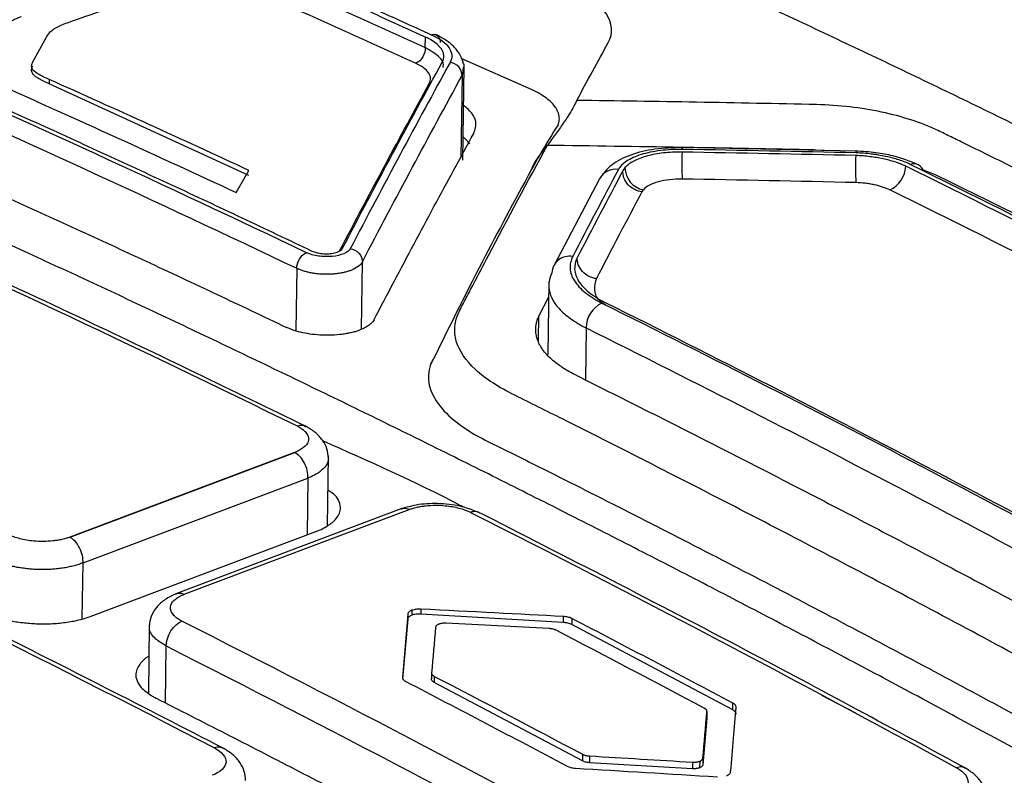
# Model space of a CAD drawing. Header units: millimetres. Extents: x -945 to 1227, y -951 to 1232.
# Tile 54 of 171: x 1004 to 1023, y -525 to -510. Entities that reach past the tile are written whole.
import ezdxf

# ---------------------------------------------------------------- set-up
doc = ezdxf.new("R2010")
doc.units = ezdxf.units.MM

msp = doc.modelspace()

# ---------------------------------------------------------------- linework, layer by layer
at = {"color": 7, "linetype": 'Continuous', "lineweight": 25}
for p, q in [((1004.176, -511.091), (1004.446, -510.598)), ((1011.855, -510.812), (1011.857, -510.607)), ((1013.947, -511.642), (1012.559, -511.027)), ((1012.589, -513.018), (1012.615, -511.182)), ((1004.493, -511.437), (1004.492, -511.521)), ((1008.399, -513.318), (1004.492, -511.521)), ((1020.282, -512.838), (1016.878, -512.769)), ((1019.501, -512.811), (1019.715, -512.827)), ((1008.156, -513.651), (1008.401, -513.216)), ((1021.587, -513.201), (1021.847, -513.304)), ((1015.263, -513.379), (1014.369, -515.082)), ((1014.274, -515.391), (1014.254, -516.82)), ((1014.269, -515.698), (1014.077, -516.065)), ((1009.297, -518.736), (1004.895, -520.395)), ((1004.901, -520.398), (1009.303, -518.74)), ((1009.94, -520.171), (1009.959, -518.806)), ((1005.156, -520.898), (1009.558, -519.239)), ((1011.394, -519.835), (1006.969, -521.504)), ((1007.138, -521.513), (1011.54, -519.853)), ((1005.312, -521.942), (1009.714, -520.283)), ((1011.514, -521.901), (1011.513, -521.997)), ((1011.593, -521.827), (1011.592, -521.923)), ((1011.77, -521.804), (1011.768, -521.9)), ((1014.553, -522.064), (1011.768, -521.9)), ((1006.453, -522.112), (1006.434, -523.446)), ((1011.513, -521.997), (1011.412, -523.165)), ((1014.555, -521.947), (1014.553, -522.064)), ((1014.726, -521.989), (1014.724, -522.106)), ((1017.873, -523.776), (1014.724, -522.106)), ((1011.979, -523.054), (1011.977, -523.171)), ((1012.031, -523.119), (1012.029, -523.237)), ((1014.929, -524.774), (1012.029, -523.237)), ((1017.873, -523.776), (1017.875, -523.644)), ((1020.282, -523.842), (1019.617, -523.492)), ((1017.368, -523.808), (1017.366, -523.94)), ((1017.366, -523.94), (1017.287, -524.85)), ((1014.931, -524.643), (1014.929, -524.774)), ((1015.068, -524.677), (1015.066, -524.809)), ((1017.083, -524.927), (1015.066, -524.809)), ((1017.085, -524.799), (1017.083, -524.927)), ((1017.226, -524.781), (1017.224, -524.909)), ((1017.289, -524.722), (1017.287, -524.85))]:
    msp.add_line(p, q, dxfattribs=at)
at = {"color": 250, "linetype": 'Continuous', "lineweight": 25}
for p, q in [((1012.598, -511.213), (1012.575, -511.361)), ((1012.575, -511.361), (1012.553, -512.962)), ((1009.34, -515.133), (1009.323, -516.351)), ((1010.605, -516.325), (1010.623, -515.006)), ((1014.071, -516.548), (1014.077, -516.065)), ((1015.003, -516.3), (1014.989, -517.322)), ((1009.558, -519.239), (1009.542, -520.348)), ((1005.14, -521.994), (1005.156, -520.898)), ((1006.769, -523.643), (1006.785, -522.525))]:
    msp.add_line(p, q, dxfattribs=at)
at = {"color": 7, "linetype": 'Continuous', "lineweight": 25, "flags": 128}
msp.add_lwpolyline([(1012.726, -512.698), (1012.692, -512.655), (1012.596, -512.558)], dxfattribs=at)
at = {"color": 7, "linetype": 'Continuous', "lineweight": 25}
for centre, radius, start, end in [((1021.049, -513.093), 4.175, 176.7732, 184.0302), ((1024.244, -513.182), 3.97, 176.3042, 183.9357), ((1016.204, -513.162), 0.44, 180.0468, 259.6169), ((1020.726, -513.11), 0.534, 294.3761, 357.3113), ((1014.677, -515.24), 0.344, 79.4439, 176.6245), ((1015.542, -516.3), 0.539, 115.1929, 179.9796), ((1004.769, -520.65), 0.285, 62.2717, 63.7688)]:
    msp.add_arc(centre, radius, start, end, dxfattribs=at)
at = {"color": 250, "linetype": 'Continuous', "lineweight": 25}
for centre, radius, start, end in [((1016.844, -512.798), 0.0442, 350.2412, 39.6325), ((1020.249, -512.866), 0.0432, 349.9175, 40.7784), ((1015.577, -513.554), 0.359, 80.8277, 150.833), ((1021.418, -513.281), 0.195, 14.3248, 110.8199)]:
    msp.add_arc(centre, radius, start, end, dxfattribs=at)
at = {"color": 7, "linetype": 'Continuous', "lineweight": 25}
for points, knots in [([(934.731, -528.016), (957.926, -516.708), (981.163, -506.922), (1027.433, -490.518), (1050.465, -483.899), (1073.251, -478.905)], [0, 0, 0, 0, 0.5, 0.5, 1, 1, 1, 1]), ([(1010.751, -506.503), (1011.203, -506.698), (1012.108, -507.089), (1013.465, -507.687), (1014.822, -508.293), (1016.18, -508.907), (1017.538, -509.53), (1018.895, -510.162), (1020.253, -510.803), (1021.611, -511.452), (1022.969, -512.11), (1024.328, -512.776), (1025.686, -513.452), (1027.045, -514.135), (1028.403, -514.828), (1029.762, -515.529), (1030.668, -516.003), (1031.121, -516.24)], [0, 0, 0, 0, 0.066691, 0.133371, 0.200043, 0.266708, 0.333367, 0.400022, 0.466675, 0.533327, 0.59998, 0.666635, 0.733294, 0.799958, 0.86663, 0.93331, 1, 1, 1, 1]), ([(1011.857, -510.607), (1011.395, -510.397), (1010.471, -509.977), (1009.086, -509.358), (1007.7, -508.747), (1006.777, -508.348), (1006.315, -508.148)], [0, 0, 0, 0, 0.24999, 0.499983, 0.749984, 1, 1, 1, 1]), ([(1006.426, -508.101), (1006.821, -508.272), (1007.745, -508.671), (1009.223, -509.322), (1010.676, -509.971), (1011.601, -510.392), (1011.972, -510.56)], [0, 0, 0, 0, 0.213912, 0.499998, 0.799471, 1, 1, 1, 1]), ([(1131.358, -509.443), (1108.574, -514.436), (1085.545, -521.054), (1039.281, -537.456), (1016.046, -547.239), (992.854, -558.546)], [0, 0, 0, 0, 0.5, 0.5, 1, 1, 1, 1]), ([(1015.436, -510.716), (1015.538, -510.53), (1015.521, -510.334), (1015.267, -509.96), (1015.031, -509.782), (1014.705, -509.63)], [0, 0, 0, 0, 0.5, 0.5, 1, 1, 1, 1]), ([(1003.944, -510.21), (1003.917, -510.22), (1003.863, -510.239), (1003.794, -510.272), (1003.734, -510.308), (1003.684, -510.346), (1003.644, -510.387), (1003.626, -510.416), (1003.617, -510.43)], [0, 0, 0, 0, 0.169631, 0.33573, 0.500032, 0.664326, 0.830404, 1, 1, 1, 1]), ([(1012.188, -511.095), (1012.195, -511.08), (1012.21, -511.049), (1012.218, -511.004), (1012.218, -510.963), (1012.212, -510.926), (1012.2, -510.893), (1012.186, -510.865), (1012.157, -510.817), (1012.098, -510.752), (1011.992, -510.673), (1011.901, -510.628), (1011.857, -510.607)], [0, 0, 0, 0, 0.094602, 0.181499, 0.260689, 0.332171, 0.395944, 0.452009, 0.500363, 0.677737, 0.844279, 1, 1, 1, 1]), ([(1011.972, -510.56), (1011.982, -510.557), (1012.005, -510.551), (1012.034, -510.553), (1012.065, -510.56), (1012.103, -510.581), (1012.139, -510.632), (1012.146, -510.686), (1012.149, -510.712)], [0, 0, 0, 0, 0.117261, 0.241132, 0.317555, 0.500729, 0.759356, 1, 1, 1, 1]), ([(1011.972, -510.56), (1012.135, -510.635), (1012.256, -510.724), (1012.383, -510.912), (1012.39, -511.011), (1012.339, -511.104)], [0, 0, 0, 0, 0.5, 0.5, 1, 1, 1, 1]), ([(1012.601, -511.122), (1012.584, -511.067), (1012.551, -510.959), (1012.431, -510.804), (1012.269, -510.665), (1012.129, -510.594), (1012.06, -510.559)], [0, 0, 0, 0, 0.254345, 0.507374, 0.757093, 1, 1, 1, 1]), ([(1011.855, -510.812), (1011.857, -510.864), (1011.841, -510.933), (1011.772, -511.051), (1011.722, -511.096), (1011.678, -511.115)], [0, 0, 0, 0, 0.5, 0.5, 1, 1, 1, 1]), ([(1001.387, -511.006), (1001.845, -511.209), (1002.762, -511.615), (1004.138, -512.235), (1005.513, -512.862), (1006.888, -513.498), (1008.263, -514.141), (1009.179, -514.577), (1009.637, -514.794)], [0, 0, 0, 0, 0.166792, 0.3335291, 0.5002149, 0.6668529, 0.8334468, 1, 1, 1, 1]), ([(1011.932, -511.517), (1011.97, -511.448), (1011.966, -511.379), (1011.871, -511.238), (1011.786, -511.175), (1011.663, -511.119)], [0, 0, 0, 0, 0.5, 0.5, 1, 1, 1, 1]), ([(1012.575, -511.361), (1012.577, -511.307), (1012.555, -511.241), (1012.463, -511.14), (1012.397, -511.11), (1012.339, -511.104)], [0, 0, 0, 0, 0.5, 0.5, 1, 1, 1, 1]), ([(1012.59, -511.113), (1012.597, -511.124), (1012.619, -511.157), (1012.606, -511.191), (1012.598, -511.213)], [0, 0, 0, 0, 0.333523, 1, 1, 1, 1]), ([(1004.492, -511.521), (1004.437, -511.496), (1004.353, -511.457), (1004.257, -511.402), (1004.197, -511.359), (1004.159, -511.314), (1004.145, -511.267), (1004.151, -511.219), (1004.166, -511.187), (1004.174, -511.171)], [0, 0, 0, 0, 0.250832, 0.387006, 0.501145, 0.623861, 0.749788, 0.864262, 1, 1, 1, 1]), ([(1014.434, -512.365), (1014.443, -512.348), (1014.461, -512.312), (1014.475, -512.259), (1014.481, -512.205), (1014.477, -512.151), (1014.463, -512.096), (1014.44, -512.041), (1014.4, -511.973), (1014.334, -511.892), (1014.231, -511.803), (1014.103, -511.719), (1013.999, -511.668), (1013.947, -511.642)], [0, 0, 0, 0, 0.0717104, 0.1427673, 0.2135093, 0.2842794, 0.3554201, 0.4272687, 0.5001525, 0.6270683, 0.7514625, 0.8751559, 1, 1, 1, 1]), ([(1014.82, -511.846), (1014.808, -511.871), (1014.773, -511.947), (1014.708, -512.061), (1014.63, -512.185), (1014.531, -512.332), (1014.401, -512.508), (1014.297, -512.65), (1014.245, -512.721)], [0, 0, 0, 0, 0.080943, 0.242611, 0.377678, 0.499722, 0.749839, 1, 1, 1, 1]), ([(1012.804, -512.493), (1012.829, -512.416), (1012.869, -512.289), (1012.787, -512.1), (1012.669, -511.998), (1012.604, -511.942)], [0, 0, 0, 0, 0.416999, 0.678724, 1, 1, 1, 1]), ([(1021.86, -512.421), (1021.553, -512.279), (1021.187, -512.16), (1020.388, -511.989), (1019.952, -511.938), (1019.513, -511.928)], [0, 0, 0, 0, 0.5, 0.5, 1, 1, 1, 1]), ([(1014.455, -512.322), (1014.337, -512.51), (1014.142, -512.818), (1013.968, -513.137), (1013.9, -513.261)], [0, 0, 0, 0, 0.608848, 1, 1, 1, 1]), ([(1038.298, -521.06), (1038.215, -521.011), (1038.127, -520.964), (1037.956, -520.867), (1037.699, -520.723), (1037.1, -520.388), (1035.902, -519.721), (1033.506, -518.405), (1030.081, -516.572), (1026.656, -514.805), (1024.258, -513.601), (1023.059, -513.008), (1022.459, -512.714), (1022.202, -512.588), (1022.031, -512.505), (1021.948, -512.462), (1021.86, -512.421)], [0, 0, 0, 0, 0.015625, 0.015625, 0.03125, 0.0625, 0.125, 0.25, 0.5, 0.75, 0.875, 0.9375, 0.96875, 0.984375, 0.984375, 1, 1, 1, 1]), ([(1000.89, -512.502), (1001.348, -512.705), (1002.265, -513.111), (1003.64, -513.73), (1005.016, -514.357), (1006.391, -514.993), (1007.766, -515.636), (1008.683, -516.072), (1009.141, -516.29)], [0, 0, 0, 0, 0.166746, 0.333456, 0.500132, 0.66678, 0.833401, 1, 1, 1, 1]), ([(1010.852, -516.137), (1010.983, -515.888), (1011.244, -515.391), (1011.635, -514.654), (1012.025, -513.925), (1012.415, -513.204), (1012.674, -512.73), (1012.804, -512.493)], [0, 0, 0, 0, 0.20056, 0.400837, 0.600833, 0.800553, 1, 1, 1, 1]), ([(1038.537, -533.285), (1038.09, -533.012), (1037.195, -532.467), (1035.852, -531.659), (1034.509, -530.858), (1033.166, -530.066), (1031.822, -529.281), (1030.479, -528.504), (1029.136, -527.734), (1027.792, -526.973), (1026.448, -526.22), (1025.105, -525.474), (1023.761, -524.736), (1022.417, -524.006), (1021.073, -523.284), (1019.728, -522.569), (1018.384, -521.863), (1017.039, -521.164), (1015.695, -520.473), (1014.35, -519.79), (1013.005, -519.115), (1011.661, -518.448), (1010.316, -517.788), (1008.97, -517.137), (1007.625, -516.493), (1006.28, -515.857), (1004.934, -515.229), (1003.589, -514.609), (1002.243, -513.996), (1000.897, -513.391), (1000, -512.994), (999.552, -512.796)], [0, 0, 0, 0, 0.034527, 0.069044, 0.103552, 0.138053, 0.172546, 0.207033, 0.241513, 0.275989, 0.31046, 0.344927, 0.379391, 0.413852, 0.448312, 0.482771, 0.517229, 0.551688, 0.586148, 0.620609, 0.655073, 0.68954, 0.724011, 0.758487, 0.792967, 0.827454, 0.861947, 0.896448, 0.930956, 0.965473, 1, 1, 1, 1]), ([(1038.397, -525.414), (1036.594, -525.379), (1034.34, -525.347), (1031.858, -525.33), (1031.181, -525.327), (1030.73, -525.325), (1030.504, -525.325), (1030.052, -525.319), (1029.826, -525.31), (1029.376, -525.273), (1028.705, -525.193), (1027.857, -524.993), (1027.299, -524.783), (1026.949, -524.631), (1026.788, -524.547), (1026.32, -524.291), (1026.012, -524.119), (1025.082, -523.608), (1023.222, -522.592), (1020.121, -520.937), (1017.019, -519.333), (1015.158, -518.392), (1014.228, -517.926), (1013.916, -517.772), (1013.453, -517.54), (1013.306, -517.46), (1013.048, -517.293), (1012.708, -517.031), (1012.454, -516.652), (1012.425, -516.365), (1012.442, -516.174), (1012.472, -516.08), (1012.558, -515.894), (1012.609, -515.802), (1012.706, -515.617), (1012.85, -515.341), (1013.38, -514.332), (1013.861, -513.431), (1014.245, -512.721)], [0, 0, 0, 0, 0.125, 0.15625, 0.171875, 0.171875, 0.1875, 0.1875, 0.203125, 0.203125, 0.21875, 0.25, 0.265625, 0.265625, 0.28125, 0.28125, 0.3125, 0.3125, 0.375, 0.5, 0.625, 0.6875, 0.6875, 0.71875, 0.71875, 0.734375, 0.734375, 0.75, 0.78125, 0.796875, 0.796875, 0.8125, 0.8125, 0.828125, 0.828125, 0.84375, 0.875, 1, 1, 1, 1]), ([(1014.245, -512.721), (1015.121, -512.732), (1016.435, -512.751), (1017.968, -512.779), (1018.625, -512.792), (1018.953, -512.799), (1019.063, -512.802), (1019.282, -512.805), (1019.391, -512.807), (1019.501, -512.811)], [0, 0, 0, 0, 0.5, 0.75, 0.875, 0.875, 0.9375, 0.9375, 1, 1, 1, 1]), ([(1016.878, -512.769), (1016.699, -512.774), (1016.343, -512.784), (1015.864, -512.902), (1015.475, -513.095), (1015.334, -513.285), (1015.263, -513.379)], [0, 0, 0, 0, 0.252641, 0.502792, 0.7516, 1, 1, 1, 1]), ([(1016.888, -512.805), (1016.743, -512.803), (1016.597, -512.811), (1016.317, -512.846), (1016.192, -512.872), (1016.023, -512.925), (1015.972, -512.945), (1015.878, -512.988), (1015.836, -513.011), (1015.718, -513.089), (1015.664, -513.143), (1015.634, -513.2)], [0, 0, 0, 0, 0.25, 0.25, 0.5, 0.5, 0.625, 0.625, 0.75, 0.75, 1, 1, 1, 1]), ([(1016.881, -512.858), (1016.754, -512.856), (1016.633, -512.862), (1016.403, -512.888), (1016.294, -512.908), (1016.094, -512.962), (1016.006, -512.996), (1015.863, -513.073), (1015.806, -513.115), (1015.764, -513.162)], [0, 0, 0, 0, 0.25, 0.25, 0.5, 0.5, 0.75, 0.75, 1, 1, 1, 1]), ([(1021.505, -513.104), (1021.345, -513.041), (1021.091, -512.942), (1020.661, -512.862), (1020.413, -512.846), (1020.282, -512.838)], [0, 0, 0, 0, 0.443711, 0.704505, 1, 1, 1, 1]), ([(1021.26, -513.135), (1021.194, -513.102), (1021.123, -513.075), (1020.974, -513.028), (1020.896, -513.007), (1020.733, -512.972), (1020.564, -512.945), (1020.383, -512.929), (1020.282, -512.926)], [0, 0, 0, 0, 0.25, 0.25, 0.5, 0.5, 0.75, 1, 1, 1, 1]), ([(1021.349, -513.099), (1021.317, -513.083), (1021.282, -513.068), (1021.208, -513.039), (1021.165, -513.024), (1021.044, -512.985), (1020.957, -512.962), (1020.819, -512.933), (1020.75, -512.92), (1020.679, -512.909), (1020.632, -512.902), (1020.609, -512.899), (1020.483, -512.883), (1020.386, -512.876), (1020.292, -512.874)], [0, 0, 0, 0, 0.125, 0.125, 0.25, 0.25, 0.5, 0.5, 0.625, 0.6875, 0.6875, 0.75, 0.75, 1, 1, 1, 1]), ([(1013.928, -513.207), (1013.605, -513.805), (1012.928, -515.058), (1012.287, -516.356), (1011.952, -517.034)], [0, 0, 0, 0, 0.477506, 1, 1, 1, 1]), ([(1016.095, -513.635), (1016.05, -513.629), (1016.001, -513.615), (1015.907, -513.568), (1015.862, -513.535), (1015.789, -513.456), (1015.761, -513.41), (1015.726, -513.316), (1015.719, -513.269), (1015.721, -513.227)], [0, 0, 0, 0, 0.25, 0.25, 0.5, 0.5, 0.75, 0.75, 1, 1, 1, 1]), ([(1016.885, -513.386), (1016.802, -513.385), (1016.719, -513.389), (1016.558, -513.407), (1016.484, -513.421), (1016.283, -513.475), (1016.18, -513.531), (1016.124, -513.594)], [0, 0, 0, 0, 0.25, 0.25, 0.5, 0.5, 1, 1, 1, 1]), ([(1020.947, -513.596), (1020.908, -513.577), (1020.859, -513.558), (1020.756, -513.525), (1020.701, -513.511), (1020.615, -513.492), (1020.586, -513.487), (1020.527, -513.477), (1020.499, -513.473), (1020.403, -513.461), (1020.341, -513.456), (1020.283, -513.455)], [0, 0, 0, 0, 0.25, 0.25, 0.5, 0.5, 0.625, 0.625, 0.75, 0.75, 1, 1, 1, 1]), ([(1009.524, -518.228), (1008.087, -517.53), (1004.913, -515.988), (1001.741, -514.544), (1000.004, -513.754)], [0, 0, 0, 0, 0.4524808, 1, 1, 1, 1]), ([(1010.386, -514.751), (1010.367, -514.788), (1010.323, -514.821), (1010.199, -514.873), (1010.118, -514.892), (1009.943, -514.907), (1009.849, -514.905), (1009.675, -514.88), (1009.594, -514.858), (1009.532, -514.828)], [0, 0, 0, 0, 0.25, 0.25, 0.5, 0.5, 0.75, 0.75, 1, 1, 1, 1]), ([(1010.386, -514.751), (1010.444, -514.758), (1010.51, -514.788), (1010.603, -514.887), (1010.625, -514.952), (1010.623, -515.006)], [0, 0, 0, 0, 0.5, 0.5, 1, 1, 1, 1]), ([(1009.34, -515.133), (1009.339, -515.081), (1009.356, -515.012), (1009.426, -514.894), (1009.477, -514.85), (1009.52, -514.831)], [0, 0, 0, 0, 0.5, 0.5, 1, 1, 1, 1]), ([(1009.637, -514.794), (1009.651, -514.8), (1009.679, -514.813), (1009.729, -514.827), (1009.784, -514.838), (1009.843, -514.846), (1009.904, -514.849), (1009.965, -514.847), (1010.025, -514.841), (1010.082, -514.83), (1010.115, -514.82), (1010.131, -514.815)], [0, 0, 0, 0, 0.105466, 0.212314, 0.320558, 0.43021, 0.541282, 0.653786, 0.767733, 0.883135, 1, 1, 1, 1]), ([(1014.74, -514.902), (1014.73, -514.928), (1014.717, -514.962), (1014.706, -514.993), (1014.702, -515.006), (1014.701, -515.012), (1014.7, -515.015), (1014.699, -515.016), (1014.694, -515.037), (1014.691, -515.057), (1014.688, -515.096), (1014.688, -515.117), (1014.695, -515.218), (1014.723, -515.297), (1014.823, -515.457), (1014.893, -515.533), (1015.007, -515.625), (1015.043, -515.652), (1015.088, -515.683), (1015.108, -515.696), (1015.121, -515.704), (1015.129, -515.71), (1015.18, -515.742), (1015.239, -515.775), (1015.313, -515.813)], [0, 0, 0, 0, 0.0625, 0.09375, 0.109375, 0.117188, 0.117188, 0.125, 0.125, 0.1875, 0.1875, 0.25, 0.25, 0.5, 0.5, 0.75, 0.75, 0.8125, 0.84375, 0.859375, 0.859375, 0.875, 0.875, 1, 1, 1, 1]), ([(1014.827, -514.925), (1014.789, -515), (1014.774, -515.076), (1014.781, -515.191), (1014.788, -515.231), (1014.814, -515.308), (1014.833, -515.345), (1014.904, -515.459), (1014.974, -515.534), (1015.147, -515.673), (1015.251, -515.739), (1015.375, -515.8)], [0, 0, 0, 0, 0.25, 0.25, 0.375, 0.375, 0.5, 0.5, 0.75, 0.75, 1, 1, 1, 1]), ([(1015.203, -515.335), (1015.157, -515.329), (1015.108, -515.315), (1015.014, -515.268), (1014.969, -515.235), (1014.896, -515.156), (1014.868, -515.11), (1014.833, -515.017), (1014.826, -514.97), (1014.827, -514.928)], [0, 0, 0, 0, 0.25, 0.25, 0.5, 0.5, 0.75, 0.75, 1, 1, 1, 1]), ([(1010.4, -515.173), (1010.377, -515.181), (1010.333, -515.197), (1010.258, -515.216), (1010.18, -515.231), (1010.098, -515.242), (1010.014, -515.249), (1009.929, -515.251), (1009.845, -515.249), (1009.761, -515.243), (1009.68, -515.233), (1009.602, -515.22), (1009.529, -515.203), (1009.46, -515.182), (1009.396, -515.159), (1009.359, -515.142), (1009.34, -515.133)], [0, 0, 0, 0, 0.07523, 0.14987, 0.223922, 0.297386, 0.370263, 0.442556, 0.514264, 0.585391, 0.655936, 0.725902, 0.79529, 0.864101, 0.932337, 1, 1, 1, 1]), ([(1010.852, -516.138), (1010.844, -516.151), (1010.828, -516.178), (1010.791, -516.217), (1010.737, -516.26), (1010.661, -516.306), (1010.59, -516.334), (1010.554, -516.349)], [0, 0, 0, 0, 0.166973, 0.333315, 0.500769, 0.750658, 1, 1, 1, 1]), ([(1014.077, -516.065), (1014.067, -516.088), (1014.045, -516.133), (1014.025, -516.2), (1014.013, -516.266), (1014.009, -516.33), (1014.013, -516.393), (1014.023, -516.453), (1014.039, -516.511), (1014.06, -516.567), (1014.085, -516.62), (1014.106, -516.655), (1014.116, -516.672)], [0, 0, 0, 0, 0.115585, 0.227889, 0.33683, 0.44233, 0.54432, 0.642742, 0.73755, 0.82871, 0.916198, 1, 1, 1, 1]), ([(1010.554, -516.349), (1010.53, -516.357), (1010.481, -516.374), (1010.4, -516.394), (1010.314, -516.412), (1010.192, -516.43), (1010.033, -516.444), (1009.837, -516.444), (1009.642, -516.428), (1009.456, -516.396), (1009.283, -516.351), (1009.188, -516.31), (1009.141, -516.29)], [0, 0, 0, 0, 0.0622769, 0.1242985, 0.1866789, 0.2500215, 0.375751, 0.5000014, 0.6242989, 0.749618, 0.8752748, 1, 1, 1, 1]), ([(1014.808, -517.227), (1014.768, -517.206), (1014.689, -517.166), (1014.58, -517.101), (1014.479, -517.034), (1014.376, -516.957), (1014.277, -516.87), (1014.185, -516.772), (1014.139, -516.705), (1014.116, -516.672)], [0, 0, 0, 0, 0.124277, 0.248567, 0.373323, 0.498993, 0.666965, 0.833608, 1, 1, 1, 1]), ([(1012.001, -516.919), (1011.865, -517.182), (1011.894, -517.458), (1012.238, -517.99), (1012.551, -518.245), (1012.975, -518.467)], [0, 0, 0, 0, 0.5, 0.5, 1, 1, 1, 1]), ([(1014.808, -517.227), (1015.287, -517.466), (1016.244, -517.943), (1017.679, -518.671), (1019.115, -519.407), (1020.55, -520.152), (1021.986, -520.907), (1023.421, -521.67), (1024.856, -522.443), (1026.291, -523.223), (1027.248, -523.752), (1027.726, -524.016)], [0, 0, 0, 0, 0.111123, 0.222237, 0.333345, 0.444449, 0.555551, 0.666655, 0.777763, 0.888877, 1, 1, 1, 1]), ([(1009.344, -518.217), (1009.36, -518.226), (1009.402, -518.248), (1009.456, -518.285), (1009.501, -518.325), (1009.566, -518.404), (1009.587, -518.516), (1009.499, -518.627), (1009.412, -518.683), (1009.352, -518.714), (1009.318, -518.728), (1009.297, -518.736)], [0, 0, 0, 0, 0.056063, 0.143231, 0.221616, 0.286588, 0.570575, 0.784555, 0.892118, 0.932128, 1, 1, 1, 1]), ([(1009.958, -518.846), (1009.954, -518.786), (1009.944, -518.667), (1009.851, -518.494), (1009.709, -518.339), (1009.58, -518.262), (1009.516, -518.224)], [0, 0, 0, 0, 0.256835, 0.512059, 0.76117, 1, 1, 1, 1]), ([(1012.611, -519.81), (1012.587, -519.798), (1011.667, -519.313), (1010.746, -518.907), (1009.85, -518.512)], [0, 0, 0, 0, 0.026405, 1, 1, 1, 1]), ([(1012.975, -518.467), (1013.112, -518.539), (1013.259, -518.608), (1013.543, -518.749), (1013.969, -518.962), (1014.963, -519.46), (1016.95, -520.467), (1019.789, -521.938), (1022.627, -523.451), (1024.613, -524.532), (1025.606, -525.078), (1026.032, -525.313), (1026.245, -525.431), (1026.316, -525.47), (1026.456, -525.549), (1026.526, -525.589), (1026.599, -525.628)], [0, 0, 0, 0, 0.03125, 0.03125, 0.0625, 0.125, 0.25, 0.5, 0.75, 0.875, 0.9375, 0.96875, 0.96875, 0.984375, 0.984375, 1, 1, 1, 1]), ([(1009.558, -519.239), (1009.562, -519.146), (1009.537, -519.037), (1009.443, -518.852), (1009.375, -518.777), (1009.303, -518.74)], [0, 0, 0, 0, 0.5, 0.5, 1, 1, 1, 1]), ([(1007.91, -524.531), (1006.372, -523.74), (1002.974, -521.994), (999.575, -520.353), (997.715, -519.454)], [0, 0, 0, 0, 0.452481, 1, 1, 1, 1]), ([(1009.714, -520.283), (1009.716, -520.283), (1009.737, -520.274), (1009.811, -520.245), (1009.954, -520.174), (1010.127, -520.039), (1010.211, -519.869), (1010.18, -519.706), (1010.11, -519.577), (1010, -519.509), (1009.95, -519.478)], [0, 0, 0, 0, 0.004309, 0.042377, 0.151713, 0.327777, 0.570198, 0.728228, 0.875977, 1, 1, 1, 1]), ([(1012.847, -519.894), (1012.761, -519.859), (1012.564, -519.779), (1012.157, -519.73), (1011.713, -519.743), (1011.478, -519.814), (1011.36, -519.849)], [0, 0, 0, 0, 0.204076, 0.469332, 0.734547, 1, 1, 1, 1]), ([(1011.54, -519.853), (1011.559, -519.846), (1011.607, -519.829), (1011.689, -519.808), (1011.78, -519.791), (1011.899, -519.775), (1012.054, -519.766), (1012.23, -519.775), (1012.384, -519.796), (1012.516, -519.824), (1012.611, -519.854), (1012.685, -519.882), (1012.719, -519.898), (1012.741, -519.909)], [0, 0, 0, 0, 0.057261, 0.142831, 0.219808, 0.285746, 0.428412, 0.571053, 0.678086, 0.785198, 0.892427, 0.92882, 1, 1, 1, 1]), ([(1022.492, -524.95), (1021.04, -524.164), (1017.832, -522.426), (1014.622, -520.787), (1012.865, -519.89)], [0, 0, 0, 0, 0.452481, 1, 1, 1, 1]), ([(1004.895, -520.395), (1004.876, -520.402), (1004.828, -520.419), (1004.746, -520.44), (1004.655, -520.457), (1004.535, -520.473), (1004.381, -520.482), (1004.205, -520.475), (1004.05, -520.455), (1003.919, -520.427), (1003.824, -520.398), (1003.749, -520.371), (1003.716, -520.355), (1003.694, -520.345)], [0, 0, 0, 0, 0.056843, 0.142761, 0.219483, 0.285624, 0.428256, 0.570887, 0.677939, 0.785092, 0.892373, 0.930328, 1, 1, 1, 1]), ([(1005.156, -520.898), (1005.158, -520.856), (1005.154, -520.808), (1005.132, -520.706), (1005.113, -520.653), (1005.064, -520.556), (1005.033, -520.511), (1004.968, -520.441), (1004.933, -520.415), (1004.901, -520.398)], [0, 0, 0, 0, 0.25, 0.25, 0.5, 0.5, 0.75, 0.75, 1, 1, 1, 1]), ([(1005.156, -520.898), (1005.127, -520.908), (1005.072, -520.929), (1004.98, -520.956), (1004.885, -520.978), (1004.786, -520.997), (1004.685, -521.012), (1004.581, -521.022), (1004.477, -521.029), (1004.372, -521.031), (1004.267, -521.029), (1004.164, -521.024), (1004.063, -521.015), (1003.964, -521.002), (1003.869, -520.986), (1003.777, -520.967), (1003.689, -520.945), (1003.606, -520.92), (1003.528, -520.893), (1003.456, -520.863), (1003.411, -520.842), (1003.389, -520.831)], [0, 0, 0, 0, 0.057009, 0.11353, 0.169563, 0.225108, 0.280167, 0.334739, 0.388823, 0.442422, 0.495535, 0.548161, 0.600303, 0.651959, 0.703131, 0.753818, 0.804021, 0.85374, 0.902976, 0.951729, 1, 1, 1, 1]), ([(1006.975, -521.503), (1006.902, -521.538), (1006.753, -521.609), (1006.586, -521.765), (1006.474, -521.946), (1006.46, -522.073), (1006.452, -522.137)], [0, 0, 0, 0, 0.239375, 0.488344, 0.743276, 1, 1, 1, 1]), ([(1007.092, -522.04), (1007.076, -522.032), (1007.034, -522.009), (1006.98, -521.971), (1006.934, -521.929), (1006.869, -521.849), (1006.848, -521.735), (1006.936, -521.623), (1007.026, -521.564), (1007.087, -521.533), (1007.122, -521.52), (1007.138, -521.513)], [0, 0, 0, 0, 0.056413, 0.143298, 0.221965, 0.286708, 0.570718, 0.784647, 0.892169, 0.947489, 1, 1, 1, 1]), ([(1003.193, -521.854), (1003.222, -521.868), (1003.281, -521.895), (1003.379, -521.933), (1003.485, -521.968), (1003.598, -521.999), (1003.718, -522.027), (1003.843, -522.05), (1003.974, -522.068), (1004.11, -522.082), (1004.248, -522.09), (1004.388, -522.092), (1004.529, -522.089), (1004.67, -522.08), (1004.808, -522.065), (1004.943, -522.043), (1005.074, -522.016), (1005.198, -521.982), (1005.274, -521.956), (1005.312, -521.942)], [0, 0, 0, 0, 0.053444, 0.107554, 0.162332, 0.21778, 0.273898, 0.330688, 0.38815, 0.446287, 0.505098, 0.564585, 0.624749, 0.685591, 0.747112, 0.809313, 0.872193, 0.935756, 1, 1, 1, 1]), ([(1011.768, -521.9), (1011.752, -521.9), (1011.72, -521.899), (1011.673, -521.903), (1011.629, -521.91), (1011.604, -521.918), (1011.592, -521.923)], [0, 0, 0, 0, 0.248327, 0.498756, 0.749012, 1, 1, 1, 1]), ([(1006.785, -522.525), (1006.785, -522.483), (1006.792, -522.434), (1006.822, -522.332), (1006.846, -522.279), (1006.907, -522.183), (1006.943, -522.141), (1007.019, -522.076), (1007.057, -522.054), (1007.092, -522.04)], [0, 0, 0, 0, 0.25, 0.25, 0.5, 0.5, 0.75, 0.75, 1, 1, 1, 1]), ([(1011.592, -521.923), (1011.58, -521.928), (1011.557, -521.937), (1011.533, -521.955), (1011.517, -521.975), (1011.514, -521.99), (1011.513, -521.997)], [0, 0, 0, 0, 0.255109, 0.500032, 0.744938, 1, 1, 1, 1]), ([(1012.093, -522.111), (1012.087, -522.115), (1012.074, -522.123), (1012.068, -522.132), (1012.064, -522.136)], [0, 0, 0, 0, 0.501455, 1, 1, 1, 1]), ([(1012.12, -522.098), (1012.115, -522.1), (1012.105, -522.104), (1012.097, -522.109), (1012.093, -522.111)], [0, 0, 0, 0, 0.51301, 1, 1, 1, 1]), ([(1012.158, -522.087), (1012.152, -522.089), (1012.138, -522.092), (1012.126, -522.096), (1012.12, -522.098)], [0, 0, 0, 0, 0.486867, 1, 1, 1, 1]), ([(1012.221, -522.079), (1012.21, -522.08), (1012.188, -522.081), (1012.168, -522.085), (1012.158, -522.087)], [0, 0, 0, 0, 0.500993, 1, 1, 1, 1]), ([(1012.262, -522.08), (1012.255, -522.079), (1012.241, -522.079), (1012.227, -522.079), (1012.221, -522.079)], [0, 0, 0, 0, 0.512768, 1, 1, 1, 1]), ([(1014.724, -522.106), (1014.713, -522.101), (1014.689, -522.09), (1014.647, -522.077), (1014.601, -522.068), (1014.569, -522.065), (1014.553, -522.064)], [0, 0, 0, 0, 0.248298, 0.498575, 0.748682, 1, 1, 1, 1]), ([(1012.064, -522.136), (1012.062, -522.14), (1012.059, -522.146), (1012.058, -522.153), (1012.057, -522.157)], [0, 0, 0, 0, 0.487096, 1, 1, 1, 1]), ([(1014.325, -522.19), (1014.318, -522.188), (1014.302, -522.186), (1014.287, -522.185), (1014.279, -522.185)], [0, 0, 0, 0, 0.4868639, 1, 1, 1, 1]), ([(1014.385, -522.205), (1014.376, -522.201), (1014.357, -522.195), (1014.336, -522.191), (1014.325, -522.19)], [0, 0, 0, 0, 0.500892, 1, 1, 1, 1]), ([(1014.415, -522.218), (1014.411, -522.215), (1014.401, -522.211), (1014.39, -522.207), (1014.385, -522.205)], [0, 0, 0, 0, 0.512688, 1, 1, 1, 1]), ([(1006.444, -522.731), (1006.438, -522.733), (1006.363, -522.77), (1006.256, -522.881), (1006.173, -523.039), (1006.201, -523.202), (1006.295, -523.351), (1006.43, -523.459), (1006.544, -523.524), (1006.575, -523.54), (1006.584, -523.545), (1006.587, -523.547), (1006.588, -523.547), (1006.588, -523.548)], [0, 0, 0, 0, 0.012951, 0.174123, 0.411906, 0.572801, 0.724502, 0.927516, 0.980136, 0.994157, 0.998097, 0.999302, 1, 1, 1, 1]), ([(1011.979, -523.054), (1011.979, -523.057), (1011.978, -523.063), (1011.98, -523.069), (1011.981, -523.072)], [0, 0, 0, 0, 0.513002, 1, 1, 1, 1]), ([(1011.981, -523.072), (1011.983, -523.077), (1011.988, -523.087), (1011.998, -523.096), (1012.003, -523.101)], [0, 0, 0, 0, 0.50124, 1, 1, 1, 1]), ([(1012.029, -523.237), (1012.021, -523.232), (1012.004, -523.222), (1011.988, -523.206), (1011.978, -523.189), (1011.977, -523.177), (1011.977, -523.171)], [0, 0, 0, 0, 0.254905, 0.49974, 0.744709, 1, 1, 1, 1]), ([(1012.003, -523.101), (1012.007, -523.104), (1012.015, -523.11), (1012.026, -523.116), (1012.031, -523.119)], [0, 0, 0, 0, 0.4869302, 1, 1, 1, 1]), ([(1006.588, -523.548), (1007.041, -523.777), (1007.946, -524.237), (1009.304, -524.935), (1010.661, -525.641), (1012.019, -526.355), (1013.376, -527.076), (1014.734, -527.804), (1015.639, -528.296), (1016.091, -528.542)], [0, 0, 0, 0, 0.142864, 0.285721, 0.428574, 0.571426, 0.714279, 0.857136, 1, 1, 1, 1]), ([(1017.343, -523.76), (1017.339, -523.757), (1017.331, -523.751), (1017.321, -523.745), (1017.315, -523.742)], [0, 0, 0, 0, 0.487125, 1, 1, 1, 1]), ([(1017.365, -523.79), (1017.363, -523.784), (1017.359, -523.774), (1017.348, -523.765), (1017.343, -523.76)], [0, 0, 0, 0, 0.501306, 1, 1, 1, 1]), ([(1017.368, -523.808), (1017.368, -523.805), (1017.368, -523.799), (1017.366, -523.793), (1017.365, -523.79)], [0, 0, 0, 0, 0.512853, 1, 1, 1, 1]), ([(1017.939, -523.859), (1017.938, -523.851), (1017.938, -523.837), (1017.925, -523.815), (1017.904, -523.794), (1017.884, -523.782), (1017.873, -523.776)], [0, 0, 0, 0, 0.248449, 0.498761, 0.748885, 1, 1, 1, 1]), ([(1007.729, -524.52), (1007.88, -524.599), (1007.963, -524.702), (1007.946, -524.9), (1007.846, -524.994), (1007.682, -525.056)], [0, 0, 0, 0, 0.5, 0.5, 1, 1, 1, 1]), ([(1008.338, -525.158), (1008.334, -525.098), (1008.325, -524.979), (1008.235, -524.806), (1008.098, -524.65), (1007.972, -524.57), (1007.91, -524.531)], [0, 0, 0, 0, 0.2565264, 0.5114678, 0.7606163, 1, 1, 1, 1]), ([(1015.066, -524.809), (1015.053, -524.808), (1015.027, -524.805), (1014.991, -524.798), (1014.957, -524.788), (1014.939, -524.779), (1014.929, -524.774)], [0, 0, 0, 0, 0.255373, 0.500381, 0.745193, 1, 1, 1, 1]), ([(1014.931, -524.643), (1014.936, -524.645), (1014.945, -524.65), (1014.956, -524.654), (1014.962, -524.656)], [0, 0, 0, 0, 0.512971, 1, 1, 1, 1]), ([(1014.962, -524.656), (1014.971, -524.66), (1014.99, -524.666), (1015.011, -524.67), (1015.022, -524.672)], [0, 0, 0, 0, 0.50088, 1, 1, 1, 1]), ([(1015.022, -524.672), (1015.029, -524.673), (1015.044, -524.676), (1015.06, -524.677), (1015.068, -524.677)], [0, 0, 0, 0, 0.486644, 1, 1, 1, 1]), ([(1017.085, -524.799), (1017.092, -524.799), (1017.105, -524.8), (1017.119, -524.8), (1017.125, -524.8)], [0, 0, 0, 0, 0.512675, 1, 1, 1, 1]), ([(1017.125, -524.8), (1017.136, -524.799), (1017.158, -524.798), (1017.178, -524.794), (1017.188, -524.793)], [0, 0, 0, 0, 0.500779, 1, 1, 1, 1]), ([(1017.188, -524.793), (1017.194, -524.791), (1017.208, -524.788), (1017.22, -524.784), (1017.226, -524.781)], [0, 0, 0, 0, 0.486706, 1, 1, 1, 1]), ([(1017.226, -524.781), (1017.231, -524.779), (1017.241, -524.776), (1017.249, -524.771), (1017.253, -524.769)], [0, 0, 0, 0, 0.512891, 1, 1, 1, 1]), ([(1017.253, -524.769), (1017.259, -524.765), (1017.272, -524.757), (1017.279, -524.747), (1017.282, -524.743)], [0, 0, 0, 0, 0.501385, 1, 1, 1, 1]), ([(1017.282, -524.743), (1017.284, -524.739), (1017.288, -524.733), (1017.289, -524.725), (1017.289, -524.722)], [0, 0, 0, 0, 0.4870954, 1, 1, 1, 1]), ([(1017.224, -524.909), (1017.214, -524.912), (1017.194, -524.919), (1017.159, -524.925), (1017.122, -524.928), (1017.096, -524.927), (1017.083, -524.927)], [0, 0, 0, 0, 0.2557051, 0.5008111, 0.745499, 1, 1, 1, 1]), ([(1017.287, -524.85), (1017.286, -524.855), (1017.284, -524.867), (1017.271, -524.883), (1017.252, -524.897), (1017.234, -524.905), (1017.224, -524.909)], [0, 0, 0, 0, 0.254753, 0.499544, 0.744569, 1, 1, 1, 1]), ([(1022.254, -524.908), (1022.27, -524.918), (1022.312, -524.942), (1022.366, -524.982), (1022.411, -525.027), (1022.476, -525.112), (1022.496, -525.232), (1022.409, -525.346), (1022.322, -525.404), (1022.263, -525.436), (1022.229, -525.45), (1022.207, -525.458)], [0, 0, 0, 0, 0.056229, 0.143243, 0.221705, 0.286609, 0.570581, 0.784562, 0.892129, 0.931584, 1, 1, 1, 1]), ([(1022.857, -525.553), (1022.852, -525.492), (1022.843, -525.372), (1022.753, -525.196), (1022.616, -525.037), (1022.489, -524.955), (1022.427, -524.914)], [0, 0, 0, 0, 0.256604, 0.511445, 0.760508, 1, 1, 1, 1])]:
    msp.add_open_spline(points, degree=3, knots=knots, dxfattribs=at)
for points in [[(1006.313, -508.353), (1008.16, -509.148), (1010.007, -509.968), (1011.855, -510.812)], [(1011.663, -511.119), (1009.816, -510.276), (1007.969, -509.457), (1006.124, -508.662)], [(1004.946, -510.291), (1005.601, -510.063), (1006.257, -509.837), (1006.912, -509.613)], [(1004.702, -510.384), (1004.776, -510.351), (1004.861, -510.321), (1004.946, -510.291)], [(1004.446, -510.598), (1004.464, -510.564), (1004.487, -510.531), (1004.519, -510.5)], [(1004.519, -510.5), (1004.563, -510.457), (1004.626, -510.418), (1004.702, -510.384)], [(1014.82, -511.846), (1015.025, -511.466), (1015.231, -511.089), (1015.436, -510.716)], [(1009.532, -514.828), (1006.779, -513.514), (1004.027, -512.251), (1001.277, -511.038)], [(1004.151, -511.157), (1004.155, -511.135), (1004.164, -511.113), (1004.176, -511.091)], [(1010.235, -514.741), (1010.89, -513.491), (1011.54, -512.276), (1012.188, -511.095)], [(1012.339, -511.104), (1011.689, -512.289), (1011.038, -513.505), (1010.386, -514.751)], [(1011.678, -511.115), (1011.673, -511.116), (1011.668, -511.118), (1011.663, -511.119)], [(1004.178, -511.254), (1004.152, -511.223), (1004.145, -511.189), (1004.151, -511.157)], [(1004.295, -511.341), (1004.247, -511.314), (1004.204, -511.285), (1004.178, -511.254)], [(1001.089, -511.345), (1003.838, -512.557), (1006.588, -513.82), (1009.34, -515.133)], [(1004.493, -511.437), (1004.424, -511.406), (1004.355, -511.374), (1004.295, -511.341)], [(1008.401, -513.216), (1007.098, -512.611), (1005.795, -512.018), (1004.493, -511.437)], [(1010.623, -515.006), (1011.275, -513.761), (1011.926, -512.546), (1012.575, -511.361)], [(1003.469, -511.518), (1005.031, -512.212), (1006.593, -512.923), (1008.156, -513.651)], [(1019.513, -511.928), (1017.949, -511.894), (1016.385, -511.867), (1014.82, -511.846)], [(1020.282, -512.926), (1019.149, -512.9), (1018.015, -512.877), (1016.881, -512.858)], [(1020.292, -512.874), (1019.157, -512.847), (1018.023, -512.824), (1016.888, -512.805)], [(1015.634, -513.2), (1015.336, -513.761), (1015.038, -514.328), (1014.74, -514.902)], [(1015.721, -513.227), (1015.423, -513.788), (1015.125, -514.355), (1014.827, -514.928)], [(1015.764, -513.162), (1015.747, -513.183), (1015.732, -513.204), (1015.721, -513.227)], [(1035.609, -520.676), (1030.829, -518.006), (1026.044, -515.492), (1021.26, -513.135)], [(1035.712, -520.647), (1030.927, -517.975), (1026.138, -515.458), (1021.349, -513.099)], [(1020.283, -513.455), (1019.15, -513.428), (1018.018, -513.406), (1016.885, -513.386)], [(1021.847, -513.304), (1027.33, -515.976), (1032.809, -518.855), (1038.286, -521.943)], [(1016.124, -513.594), (1016.112, -513.608), (1016.103, -513.621), (1016.095, -513.635)], [(1035.284, -521.131), (1030.508, -518.464), (1025.727, -515.951), (1020.947, -513.596)], [(999.825, -513.744), (1002.997, -515.169), (1006.169, -516.661), (1009.344, -518.217)], [(1016.095, -513.635), (1015.798, -514.196), (1015.5, -514.762), (1015.203, -515.335)], [(1010.131, -514.815), (1010.183, -514.796), (1010.22, -514.77), (1010.235, -514.741)], [(1009.52, -514.831), (1009.524, -514.83), (1009.528, -514.829), (1009.532, -514.828)], [(1010.623, -515.006), (1010.591, -515.071), (1010.512, -515.13), (1010.4, -515.173)], [(1014.334, -515.22), (1014.287, -515.312), (1014.268, -515.405), (1014.274, -515.499)], [(1015.313, -515.813), (1019.624, -517.955), (1023.935, -520.221), (1028.243, -522.608)], [(1015.375, -515.8), (1019.683, -517.941), (1023.989, -520.204), (1028.293, -522.589)], [(1015.003, -516.3), (1019.311, -518.441), (1023.617, -520.704), (1027.921, -523.089)], [(1009.297, -518.736), (1009.299, -518.737), (1009.301, -518.738), (1009.303, -518.74)], [(997.535, -519.444), (1000.932, -521.066), (1004.33, -522.758), (1007.729, -524.52)], [(1012.741, -519.909), (1015.913, -521.511), (1019.084, -523.177), (1022.254, -524.908)], [(1011.514, -521.901), (1011.478, -522.317), (1011.442, -522.73), (1011.406, -523.137)], [(1011.521, -521.878), (1011.517, -521.886), (1011.515, -521.893), (1011.514, -521.901)], [(1011.555, -521.846), (1011.54, -521.856), (1011.528, -521.867), (1011.521, -521.878)], [(1011.593, -521.827), (1011.579, -521.833), (1011.566, -521.839), (1011.555, -521.846)], [(1011.634, -521.815), (1011.619, -521.818), (1011.606, -521.823), (1011.593, -521.827)], [(1011.711, -521.804), (1011.684, -521.806), (1011.658, -521.809), (1011.634, -521.815)], [(1011.77, -521.804), (1011.75, -521.803), (1011.73, -521.803), (1011.711, -521.804)], [(1014.555, -521.947), (1013.692, -521.902), (1012.764, -521.854), (1011.77, -521.804)], [(1016.603, -527.038), (1013.433, -525.31), (1010.263, -523.644), (1007.092, -522.04)], [(1014.279, -522.185), (1013.606, -522.149), (1012.934, -522.114), (1012.262, -522.08)], [(1014.605, -521.952), (1014.589, -521.95), (1014.572, -521.948), (1014.555, -521.947)], [(1014.681, -521.97), (1014.658, -521.962), (1014.632, -521.956), (1014.605, -521.952)], [(1014.726, -521.989), (1014.712, -521.982), (1014.697, -521.975), (1014.681, -521.97)], [(1017.875, -523.644), (1016.825, -523.085), (1015.776, -522.533), (1014.726, -521.989)], [(1012.057, -522.157), (1012.031, -522.455), (1012.005, -522.754), (1011.979, -523.054)], [(1017.315, -523.742), (1016.349, -523.228), (1015.382, -522.72), (1014.415, -522.218)], [(1006.785, -522.525), (1009.953, -524.128), (1013.121, -525.793), (1016.288, -527.519)], [(1011.406, -523.137), (1011.405, -523.146), (1011.407, -523.155), (1011.411, -523.163)], [(1011.411, -523.163), (1011.416, -523.175), (1011.426, -523.188), (1011.441, -523.199)], [(1011.441, -523.199), (1011.449, -523.206), (1011.46, -523.212), (1011.471, -523.218)], [(1011.471, -523.218), (1012.521, -523.763), (1013.571, -524.315), (1014.621, -524.873)], [(1012.031, -523.119), (1012.998, -523.621), (1013.964, -524.129), (1014.931, -524.643)], [(1017.906, -523.664), (1017.897, -523.657), (1017.887, -523.65), (1017.875, -523.644)], [(1017.289, -524.722), (1017.315, -524.417), (1017.342, -524.112), (1017.368, -523.808)], [(1017.832, -524.99), (1017.871, -524.538), (1017.907, -524.117), (1017.94, -523.727)], [(1017.936, -523.7), (1017.93, -523.687), (1017.92, -523.675), (1017.906, -523.664)], [(1017.94, -523.727), (1017.941, -523.718), (1017.94, -523.709), (1017.936, -523.7)], [(1015.068, -524.677), (1015.74, -524.717), (1016.412, -524.758), (1017.085, -524.799)], [(1014.621, -524.873), (1014.634, -524.88), (1014.649, -524.887), (1014.665, -524.892)], [(1014.665, -524.892), (1014.689, -524.9), (1014.715, -524.907), (1014.741, -524.911)], [(1014.741, -524.911), (1014.758, -524.914), (1014.775, -524.915), (1014.792, -524.916)], [(1014.792, -524.916), (1015.707, -524.971), (1016.635, -525.028), (1017.576, -525.087)], [(1017.825, -525.013), (1017.829, -525.006), (1017.831, -524.998), (1017.832, -524.99)], [(1017.753, -525.065), (1017.767, -525.059), (1017.78, -525.053), (1017.791, -525.046)], [(1017.791, -525.046), (1017.806, -525.036), (1017.818, -525.025), (1017.825, -525.013)]]:
    msp.add_open_spline(points, degree=3, dxfattribs=at)
at = {"color": 250, "linetype": 'Continuous', "lineweight": 25}
for points, knots in [([(1012.202, -511.201), (1012.206, -511.184), (1012.221, -511.119), (1012.133, -510.977), (1011.96, -510.874), (1011.855, -510.812)], [0, 0, 0, 0, 0.124273, 0.470788, 1, 1, 1, 1]), ([(1010.176, -514.792), (1010.476, -514.224), (1011.062, -513.112), (1011.647, -512.041), (1011.932, -511.517)], [0, 0, 0, 0, 0.511123, 1, 1, 1, 1]), ([(1013.928, -513.208), (1013.932, -513.2), (1014.006, -513.025), (1014.128, -512.87), (1014.245, -512.721)], [0, 0, 0, 0, 0.04388, 1, 1, 1, 1]), ([(1015.203, -515.335), (1015.183, -515.403), (1015.145, -515.54), (1015.201, -515.722), (1015.337, -515.815), (1015.381, -515.845)], [0, 0, 0, 0, 0.401962, 0.805126, 1, 1, 1, 1]), ([(1014.274, -515.499), (1014.282, -515.641), (1014.351, -515.787), (1014.536, -515.99), (1014.613, -516.056), (1014.789, -516.183), (1014.89, -516.243), (1015.003, -516.3)], [0, 0, 0, 0, 0.5, 0.5, 0.75, 0.75, 1, 1, 1, 1]), ([(1009.344, -518.217), (1009.38, -518.208), (1009.447, -518.19), (1009.499, -518.22), (1009.523, -518.233)], [0, 0, 0, 0, 0.541461, 1, 1, 1, 1]), ([(1009.954, -518.838), (1009.956, -518.845), (1009.968, -518.912), (1009.902, -519.021), (1009.769, -519.137), (1009.653, -519.199), (1009.587, -519.227), (1009.565, -519.236), (1009.558, -519.239)], [0, 0, 0, 0, 0.0452875, 0.4342403, 0.7233089, 0.9119987, 0.9686061, 1, 1, 1, 1]), ([(1011.388, -519.845), (1011.404, -519.837), (1011.449, -519.816), (1011.504, -519.838), (1011.54, -519.853)], [0, 0, 0, 0, 0.3452944, 1, 1, 1, 1]), ([(1012.92, -519.924), (1012.896, -519.911), (1012.844, -519.881), (1012.777, -519.899), (1012.741, -519.909)], [0, 0, 0, 0, 0.458528, 1, 1, 1, 1]), ([(1006.967, -521.512), (1006.989, -521.501), (1007.04, -521.475), (1007.102, -521.499), (1007.138, -521.513)], [0, 0, 0, 0, 0.426, 1, 1, 1, 1]), ([(1006.785, -522.525), (1006.712, -522.481), (1006.549, -522.383), (1006.453, -522.239), (1006.458, -522.149), (1006.459, -522.127)], [0, 0, 0, 0, 0.3736963, 0.8418657, 1, 1, 1, 1]), ([(1007.908, -524.535), (1007.884, -524.522), (1007.832, -524.492), (1007.765, -524.51), (1007.729, -524.52)], [0, 0, 0, 0, 0.461855, 1, 1, 1, 1]), ([(1022.434, -524.924), (1022.41, -524.91), (1022.358, -524.88), (1022.29, -524.898), (1022.254, -524.908)], [0, 0, 0, 0, 0.471406, 1, 1, 1, 1])]:
    msp.add_open_spline(points, degree=3, knots=knots, dxfattribs=at)

doc.saveas('drawing.dxf')
